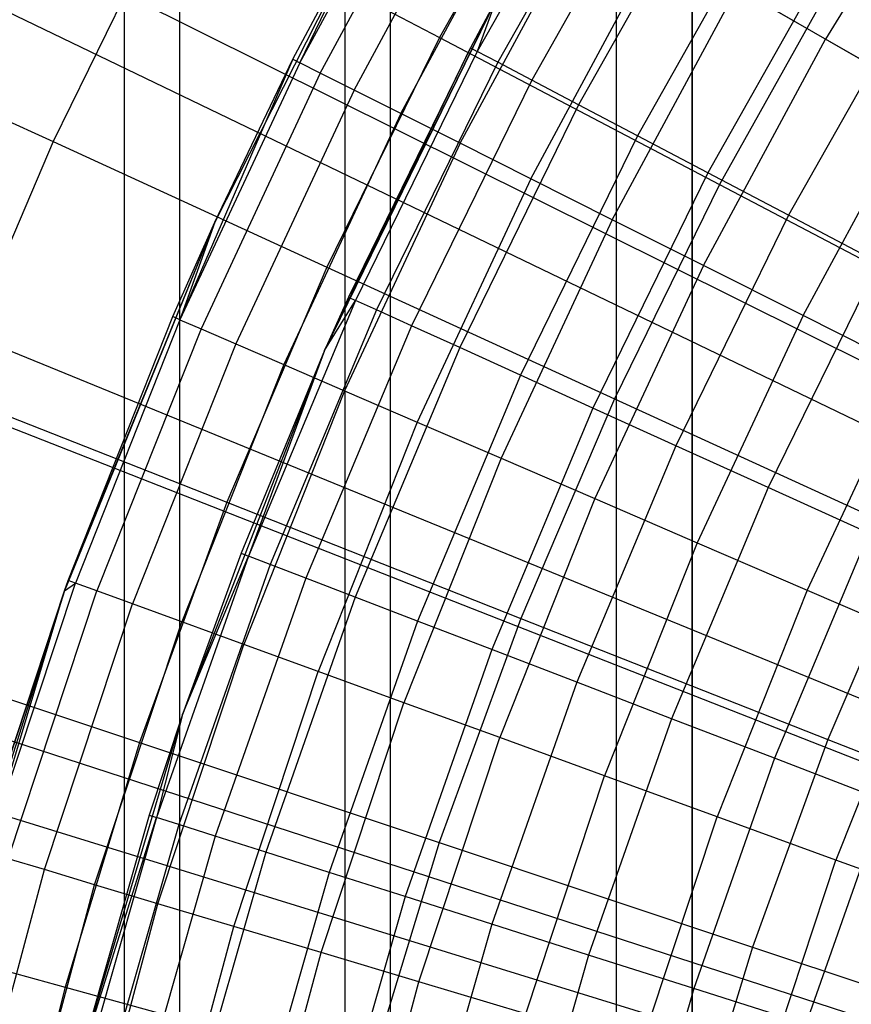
# Model space of a CAD drawing. Extents: x 0.1 to 20.1, y -10 to 10.
# Tile 35 of 127: x 8.581 to 8.853, y 0.408 to 0.731. Entities that reach past the tile are written whole.
import ezdxf

# ---------------------------------------------------------------- set-up
doc = ezdxf.new("R2010")
doc.units = 0
doc.header["$LTSCALE"] = 2.54
doc.layers.get('0').update_dxf_attribs({"linetype": 'CONTINUOUS'})

# ---------------------------------------------------------------- blocks, each defined once
blk = doc.blocks.new('DROPS_COLOR_E_STL')
at = {"color": 0}
for p, q in [((1.52432, 4.95117, 1.7), (9.35664, 0.42918, 14.61615)), ((1.52432, 4.95117, 1.7), (9.35664, 0.42918, 14.61615)), ((9.29435, 0.40116, 14.69615), (1.14837, 4.45738, 1.7)), ((9.29435, 0.40116, 14.69615), (1.14837, 4.45738, 1.7)), ((1.1783, 4.29646, 1.7), (9.32665, 0.37243, 14.61615)), ((1.1783, 4.29646, 1.7), (9.32665, 0.37243, 14.61615)), ((9.26693, 0.34057, 14.69615), (0.84362, 3.78411, 1.7)), ((9.26693, 0.34057, 14.69615), (0.84362, 3.78411, 1.7)), ((0.88217, 3.61773, 1.7), (9.30098, 0.31359, 14.61615)), ((0.88217, 3.61773, 1.7), (9.30098, 0.31359, 14.61615)), ((9.24405, 0.27812, 14.69615), (0.58943, 3.09017, 1.7)), ((9.24405, 0.27812, 14.69615), (0.58943, 3.09017, 1.7)), ((0.63759, 2.91877, 1.7), (9.27978, 0.253, 14.61615)), ((0.63759, 2.91877, 1.7), (9.27978, 0.253, 14.61615)), ((8.70214, -0.9, 18.7445), (8.70214, 0.9, 18.7445)), ((8.70214, -0.9, 18.7445), (8.70214, 0.9, 18.7445)), ((8.70214, -0.9, 26.2401), (8.70214, 0.9, 26.2401)), ((8.70214, -0.9, 26.2401), (8.70214, 0.9, 26.2401)), ((8.61491, 0.8062, 34.56878), (8.61491, 0.0062, 34.56878)), ((8.61491, 0.8062, 44.56878), (8.61491, 0.0062, 44.56878)), ((8.61491, 0.8062, 34.56878), (8.61491, 0.0062, 34.56878)), ((8.61491, 0.8062, 44.56878), (8.61491, 0.0062, 44.56878)), ((8.63314, 0.0062, 34.33721), (8.63314, 0.8062, 34.33721)), ((8.63314, 0.0062, 34.33721), (8.63314, 0.8062, 34.33721)), ((8.63314, 0.0062, 44.80035), (8.63314, 0.8062, 44.80035)), ((8.63314, 0.0062, 44.80035), (8.63314, 0.8062, 44.80035)), ((8.68736, 0.0062, 34.11134), (8.68736, 0.8062, 34.11134)), ((8.68736, 0.0062, 34.11134), (8.68736, 0.8062, 34.11134)), ((8.68736, 0.0062, 45.02621), (8.68736, 0.8062, 45.02621)), ((8.68736, 0.0062, 45.02621), (8.68736, 0.8062, 45.02621)), ((8.77625, 0.0062, 33.89674), (8.77625, 0.8062, 33.89674)), ((8.77625, 0.0062, 33.89674), (8.77625, 0.8062, 33.89674)), ((8.77625, 0.0062, 45.24082), (8.77625, 0.8062, 45.24082)), ((8.77625, 0.0062, 45.24082), (8.77625, 0.8062, 45.24082)), ((8.80111, 0.0062, 29.73915), (8.80111, 0.8062, 29.73915)), ((8.80111, 0.0062, 29.73915), (8.80111, 0.8062, 29.73915)), ((8.80111, 0.8062, 49.39841), (8.80111, 0.0062, 49.39841)), ((8.80111, 0.8062, 49.39841), (8.80111, 0.0062, 49.39841)), ((8.67243, 0.71695, 12.9935), (8.71654, 0.79874, 12.9935)), ((8.67243, 0.71695, 12.9935), (8.71654, 0.79874, 12.9935)), ((8.75921, 0.7983, 8.61447), (8.71829, 0.72518, 8.61447)), ((8.75921, 0.7983, 8.61447), (8.71829, 0.72518, 8.61447)), ((8.77527, 0.79981, 12.9909), (8.73062, 0.72068, 12.9909)), ((8.77527, 0.79981, 12.9909), (8.73062, 0.72068, 12.9909)), ((8.67915, 0.71358, 13.03772), (8.72304, 0.79499, 13.03772)), ((8.67915, 0.71358, 13.03772), (8.72304, 0.79499, 13.03772)), ((8.78179, 0.79587, 13.03248), (8.73736, 0.71713, 13.03248)), ((8.78179, 0.79587, 13.03248), (8.73736, 0.71713, 13.03248)), ((8.88905, 0.79646, 13.26145), (8.84479, 0.7247, 13.26145)), ((8.88905, 0.79646, 13.26145), (8.84479, 0.7247, 13.26145)), ((8.69025, 0.708, 13.08083), (8.7338, 0.78878, 13.08083)), ((8.69025, 0.708, 13.08083), (8.7338, 0.78878, 13.08083)), ((8.79256, 0.78937, 13.07283), (8.74848, 0.71128, 13.07283)), ((8.79256, 0.78937, 13.07283), (8.74848, 0.71128, 13.07283)), ((8.70361, 0.78108, 9.34871), (8.64459, 0.66466, 9.34871)), ((8.70361, 0.78108, 9.34871), (8.64459, 0.66466, 9.34871)), ((8.67019, 0.71808, 12.94871), (8.70361, 0.78108, 9.34871)), ((8.67019, 0.71808, 12.94871), (8.70361, 0.78108, 9.34871)), ((8.67019, 0.71808, 12.94871), (8.70361, 0.78108, 12.94871)), ((8.67019, 0.71808, 12.94871), (8.70361, 0.78108, 12.94871)), ((8.67243, 0.71695, 12.9935), (8.70361, 0.78108, 12.94871)), ((8.67243, 0.71695, 12.9935), (8.70361, 0.78108, 12.94871)), ((8.70559, 0.7003, 13.12227), (8.74866, 0.78019, 13.12227)), ((8.70559, 0.7003, 13.12227), (8.74866, 0.78019, 13.12227)), ((8.80741, 0.7804, 13.11137), (8.76383, 0.7032, 13.11137)), ((8.80741, 0.7804, 13.11137), (8.76383, 0.7032, 13.11137)), ((8.63082, 0.77108, 8.51436), (8.59155, 0.69111, 8.51436)), ((8.63082, 0.77108, 8.51436), (8.59155, 0.69111, 8.51436)), ((8.63082, 0.77108, 8.51436), (8.71829, 0.72518, 8.61447)), ((8.63082, 0.77108, 8.51436), (8.71829, 0.72518, 8.61447)), ((8.72498, 0.69056, 13.16153), (8.76746, 0.76934, 13.16153)), ((8.72498, 0.69056, 13.16153), (8.76746, 0.76934, 13.16153)), ((8.82612, 0.7691, 13.14754), (8.78318, 0.69302, 13.14754)), ((8.82612, 0.7691, 13.14754), (8.78318, 0.69302, 13.14754)), ((8.74817, 0.67891, 13.19811), (8.78993, 0.75637, 13.19811)), ((8.74817, 0.67891, 13.19811), (8.78993, 0.75637, 13.19811)), ((8.84844, 0.75563, 13.18081), (8.80625, 0.68088, 13.18081)), ((8.84844, 0.75563, 13.18081), (8.80625, 0.68088, 13.18081)), ((8.84826, 0.74528, 8.70955), (8.81006, 0.67701, 8.70955)), ((8.84826, 0.74528, 8.70955), (8.81006, 0.67701, 8.70955)), ((8.77488, 0.6655, 13.23156), (8.81582, 0.74142, 13.23156)), ((8.77488, 0.6655, 13.23156), (8.81582, 0.74142, 13.23156)), ((8.84479, 0.7247, 13.26145), (8.81582, 0.74142, 13.23156)), ((8.84479, 0.7247, 13.26145), (8.81582, 0.74142, 13.23156)), ((8.87402, 0.74018, 13.21069), (8.8327, 0.66696, 13.21069)), ((8.87402, 0.74018, 13.21069), (8.8327, 0.66696, 13.21069)), ((8.73682, 0.73772, 9.34871), (8.68055, 0.62263, 9.34871)), ((8.68055, 0.62263, 9.34871), (8.73682, 0.73772, 12.94871)), ((8.68055, 0.62263, 9.34871), (8.73682, 0.73772, 12.94871)), ((8.73682, 0.73772, 9.34871), (8.68055, 0.62263, 9.34871)), ((8.73682, 0.73772, 12.94871), (8.72836, 0.72187, 12.94871)), ((8.73682, 0.73772, 12.94871), (8.72836, 0.72187, 12.94871)), ((8.73682, 0.73772, 12.94871), (8.73062, 0.72068, 12.9909)), ((8.73682, 0.73772, 12.94871), (8.73062, 0.72068, 12.9909)), ((8.50638, 0.73013, 8.40946), (8.59155, 0.69111, 8.51436)), ((8.50638, 0.73013, 8.40946), (8.59155, 0.69111, 8.51436)), ((8.71829, 0.72518, 8.61447), (8.68136, 0.64997, 8.61447)), ((8.71829, 0.72518, 8.61447), (8.68136, 0.64997, 8.61447)), ((8.71829, 0.72518, 8.61447), (8.81006, 0.67701, 8.70955)), ((8.71829, 0.72518, 8.61447), (8.81006, 0.67701, 8.70955)), ((8.80477, 0.65049, 13.26145), (8.84479, 0.7247, 13.26145)), ((8.80477, 0.65049, 13.26145), (8.84479, 0.7247, 13.26145)), ((8.87647, 0.70641, 13.2874), (8.84479, 0.7247, 13.26145)), ((8.87647, 0.70641, 13.2874), (8.84479, 0.7247, 13.26145)), ((8.68055, 0.62263, 9.34871), (8.72836, 0.72187, 12.94871)), ((8.68055, 0.62263, 9.34871), (8.72836, 0.72187, 12.94871)), ((8.72836, 0.72187, 12.94871), (8.68836, 0.64013, 12.94871)), ((8.72836, 0.72187, 12.94871), (8.68836, 0.64013, 12.94871)), ((8.73062, 0.72068, 12.9909), (8.69068, 0.63907, 12.9909)), ((8.73062, 0.72068, 12.9909), (8.69068, 0.63907, 12.9909)), ((8.72836, 0.72187, 12.94871), (8.73062, 0.72068, 12.9909)), ((8.72836, 0.72187, 12.94871), (8.73062, 0.72068, 12.9909)), ((8.73736, 0.71713, 13.03248), (8.73062, 0.72068, 12.9909)), ((8.73736, 0.71713, 13.03248), (8.73062, 0.72068, 12.9909)), ((8.67019, 0.71808, 12.94871), (8.63316, 0.63273, 12.9935)), ((8.67019, 0.71808, 12.94871), (8.63316, 0.63273, 12.9935)), ((8.67243, 0.71695, 12.9935), (8.63316, 0.63273, 12.9935)), ((8.67243, 0.71695, 12.9935), (8.63316, 0.63273, 12.9935)), ((8.64459, 0.66466, 9.34871), (8.67019, 0.71808, 12.94871)), ((8.64459, 0.66466, 12.94871), (8.67019, 0.71808, 12.94871)), ((8.64459, 0.66466, 9.34871), (8.67019, 0.71808, 12.94871)), ((8.64459, 0.66466, 12.94871), (8.67019, 0.71808, 12.94871)), ((8.67019, 0.71808, 12.94871), (8.67243, 0.71695, 12.9935)), ((8.67019, 0.71808, 12.94871), (8.67243, 0.71695, 12.9935)), ((8.67915, 0.71358, 13.03772), (8.67243, 0.71695, 12.9935)), ((8.67915, 0.71358, 13.03772), (8.67243, 0.71695, 12.9935)), ((8.73736, 0.71713, 13.03248), (8.69762, 0.63593, 13.03248)), ((8.73736, 0.71713, 13.03248), (8.69762, 0.63593, 13.03248)), ((8.74848, 0.71128, 13.07283), (8.73736, 0.71713, 13.03248)), ((8.74848, 0.71128, 13.07283), (8.73736, 0.71713, 13.03248)), ((8.67915, 0.71358, 13.03772), (8.64006, 0.62976, 13.03772)), ((8.67915, 0.71358, 13.03772), (8.64006, 0.62976, 13.03772)), ((8.69025, 0.708, 13.08083), (8.67915, 0.71358, 13.03772)), ((8.69025, 0.708, 13.08083), (8.67915, 0.71358, 13.03772)), ((8.74848, 0.71128, 13.07283), (8.70907, 0.63073, 13.07283)), ((8.74848, 0.71128, 13.07283), (8.70907, 0.63073, 13.07283)), ((8.76383, 0.7032, 13.11137), (8.74848, 0.71128, 13.07283)), ((8.76383, 0.7032, 13.11137), (8.74848, 0.71128, 13.07283)), ((8.69025, 0.708, 13.08083), (8.65146, 0.62484, 13.08083)), ((8.69025, 0.708, 13.08083), (8.65146, 0.62484, 13.08083)), ((8.70559, 0.7003, 13.12227), (8.69025, 0.708, 13.08083)), ((8.70559, 0.7003, 13.12227), (8.69025, 0.708, 13.08083)), ((8.83746, 0.63407, 13.2874), (8.87647, 0.70641, 13.2874)), ((8.83746, 0.63407, 13.2874), (8.87647, 0.70641, 13.2874)), ((8.76383, 0.7032, 13.11137), (8.72487, 0.62357, 13.11137)), ((8.76383, 0.7032, 13.11137), (8.72487, 0.62357, 13.11137)), ((8.78318, 0.69302, 13.14754), (8.76383, 0.7032, 13.11137)), ((8.78318, 0.69302, 13.14754), (8.76383, 0.7032, 13.11137)), ((8.70559, 0.7003, 13.12227), (8.66723, 0.61804, 13.12227)), ((8.70559, 0.7003, 13.12227), (8.66723, 0.61804, 13.12227)), ((8.72498, 0.69056, 13.16153), (8.70559, 0.7003, 13.12227)), ((8.72498, 0.69056, 13.16153), (8.70559, 0.7003, 13.12227)), ((8.59155, 0.69111, 8.51436), (8.55663, 0.60915, 8.51436)), ((8.59155, 0.69111, 8.51436), (8.55663, 0.60915, 8.51436)), ((8.59155, 0.69111, 8.51436), (8.68136, 0.64997, 8.61447)), ((8.59155, 0.69111, 8.51436), (8.68136, 0.64997, 8.61447)), ((8.78318, 0.69302, 13.14754), (8.74478, 0.61454, 13.14754)), ((8.78318, 0.69302, 13.14754), (8.74478, 0.61454, 13.14754)), ((8.80625, 0.68088, 13.18081), (8.78318, 0.69302, 13.14754)), ((8.80625, 0.68088, 13.18081), (8.78318, 0.69302, 13.14754)), ((8.72498, 0.69056, 13.16153), (8.68715, 0.60944, 13.16153)), ((8.72498, 0.69056, 13.16153), (8.68715, 0.60944, 13.16153)), ((8.74817, 0.67891, 13.19811), (8.72498, 0.69056, 13.16153)), ((8.74817, 0.67891, 13.19811), (8.72498, 0.69056, 13.16153)), ((8.74817, 0.67891, 13.19811), (8.71098, 0.59916, 13.19811)), ((8.74817, 0.67891, 13.19811), (8.71098, 0.59916, 13.19811)), ((8.77488, 0.6655, 13.23156), (8.74817, 0.67891, 13.19811)), ((8.77488, 0.6655, 13.23156), (8.74817, 0.67891, 13.19811)), ((8.80625, 0.68088, 13.18081), (8.76852, 0.60378, 13.18081)), ((8.80625, 0.68088, 13.18081), (8.76852, 0.60378, 13.18081)), ((8.8327, 0.66696, 13.21069), (8.80625, 0.68088, 13.18081)), ((8.8327, 0.66696, 13.21069), (8.80625, 0.68088, 13.18081)), ((8.81006, 0.67701, 8.70955), (8.77558, 0.6068, 8.70955)), ((8.81006, 0.67701, 8.70955), (8.77558, 0.6068, 8.70955)), ((8.81006, 0.67701, 8.70955), (8.9059, 0.62671, 8.79935)), ((8.81006, 0.67701, 8.70955), (8.9059, 0.62671, 8.79935)), ((8.77488, 0.6655, 13.23156), (8.73843, 0.58732, 13.23156)), ((8.77488, 0.6655, 13.23156), (8.73843, 0.58732, 13.23156)), ((8.80477, 0.65049, 13.26145), (8.77488, 0.6655, 13.23156)), ((8.80477, 0.65049, 13.26145), (8.77488, 0.6655, 13.23156)), ((8.8327, 0.66696, 13.21069), (8.79574, 0.59143, 13.21069)), ((8.8327, 0.66696, 13.21069), (8.79574, 0.59143, 13.21069)), ((8.86214, 0.65146, 13.23676), (8.8327, 0.66696, 13.21069)), ((8.86214, 0.65146, 13.23676), (8.8327, 0.66696, 13.21069)), ((8.64459, 0.66466, 9.34871), (8.59526, 0.54382, 12.94871)), ((8.64459, 0.66466, 9.34871), (8.59526, 0.54382, 12.94871)), ((8.64459, 0.66466, 9.34871), (8.59526, 0.54382, 9.34871)), ((8.64459, 0.66466, 9.34871), (8.59526, 0.54382, 9.34871)), ((8.64459, 0.66466, 9.34871), (8.59649, 0.54723, 12.94871)), ((8.64459, 0.66466, 9.34871), (8.59649, 0.54723, 12.94871)), ((8.63085, 0.63373, 12.94871), (8.64459, 0.66466, 9.34871)), ((8.63085, 0.63373, 12.94871), (8.64459, 0.66466, 9.34871)), ((8.63085, 0.63373, 12.94871), (8.64459, 0.66466, 12.94871)), ((8.63085, 0.63373, 12.94871), (8.64459, 0.66466, 12.94871)), ((8.64459, 0.66466, 12.94871), (8.63316, 0.63273, 12.9935)), ((8.64459, 0.66466, 12.94871), (8.63316, 0.63273, 12.9935)), ((8.64459, 0.66466, 12.94871), (8.64459, 0.66466, 9.34871)), ((8.64459, 0.66466, 12.94871), (8.64459, 0.66466, 9.34871)), ((8.68136, 0.64997, 8.61447), (8.64851, 0.57288, 8.61447)), ((8.68136, 0.64997, 8.61447), (8.64851, 0.57288, 8.61447)), ((8.68136, 0.64997, 8.61447), (8.77558, 0.6068, 8.70955)), ((8.68136, 0.64997, 8.61447), (8.77558, 0.6068, 8.70955)), ((8.80477, 0.65049, 13.26145), (8.76914, 0.57408, 13.26145)), ((8.80477, 0.65049, 13.26145), (8.76914, 0.57408, 13.26145)), ((8.83746, 0.63407, 13.2874), (8.80477, 0.65049, 13.26145)), ((8.83746, 0.63407, 13.2874), (8.80477, 0.65049, 13.26145)), ((8.86214, 0.65146, 13.23676), (8.82604, 0.57769, 13.23676)), ((8.86214, 0.65146, 13.23676), (8.82604, 0.57769, 13.23676)), ((8.69068, 0.63907, 12.9909), (8.6556, 0.55526, 12.9909)), ((8.69068, 0.63907, 12.9909), (8.6556, 0.55526, 12.9909)), ((8.68836, 0.64013, 12.94871), (8.68055, 0.62263, 9.34871)), ((8.68836, 0.64013, 12.94871), (8.68055, 0.62263, 9.34871)), ((8.68836, 0.64013, 12.94871), (8.68055, 0.62263, 12.94871)), ((8.68836, 0.64013, 12.94871), (8.68055, 0.62263, 12.94871)), ((8.68055, 0.62263, 12.94871), (8.69068, 0.63907, 12.9909)), ((8.68055, 0.62263, 12.94871), (8.69068, 0.63907, 12.9909)), ((8.68836, 0.64013, 12.94871), (8.69068, 0.63907, 12.9909)), ((8.68836, 0.64013, 12.94871), (8.69068, 0.63907, 12.9909)), ((8.69762, 0.63593, 13.03248), (8.69068, 0.63907, 12.9909)), ((8.69762, 0.63593, 13.03248), (8.69068, 0.63907, 12.9909)), ((8.69762, 0.63593, 13.03248), (8.66272, 0.55253, 13.03248)), ((8.69762, 0.63593, 13.03248), (8.66272, 0.55253, 13.03248)), ((8.70907, 0.63073, 13.07283), (8.69762, 0.63593, 13.03248)), ((8.70907, 0.63073, 13.07283), (8.69762, 0.63593, 13.03248)), ((8.59649, 0.54723, 12.94871), (8.63085, 0.63373, 12.94871)), ((8.59649, 0.54723, 12.94871), (8.63085, 0.63373, 12.94871)), ((8.63316, 0.63273, 12.9935), (8.59885, 0.54637, 12.9935)), ((8.63316, 0.63273, 12.9935), (8.59885, 0.54637, 12.9935)), ((8.63316, 0.63273, 12.9935), (8.63085, 0.63373, 12.94871)), ((8.63316, 0.63273, 12.9935), (8.63085, 0.63373, 12.94871)), ((8.63316, 0.63273, 12.9935), (8.64006, 0.62976, 13.03772)), ((8.63316, 0.63273, 12.9935), (8.64006, 0.62976, 13.03772)), ((8.83746, 0.63407, 13.2874), (8.80273, 0.55959, 13.2874)), ((8.83746, 0.63407, 13.2874), (8.80273, 0.55959, 13.2874)), ((8.87255, 0.61645, 13.3091), (8.83746, 0.63407, 13.2874)), ((8.87255, 0.61645, 13.3091), (8.83746, 0.63407, 13.2874)), ((8.64006, 0.62976, 13.03772), (8.60592, 0.5438, 13.03772)), ((8.64006, 0.62976, 13.03772), (8.60592, 0.5438, 13.03772)), ((8.64006, 0.62976, 13.03772), (8.65146, 0.62484, 13.08083)), ((8.64006, 0.62976, 13.03772), (8.65146, 0.62484, 13.08083)), ((8.70907, 0.63073, 13.07283), (8.67445, 0.54802, 13.07283)), ((8.70907, 0.63073, 13.07283), (8.67445, 0.54802, 13.07283)), ((8.72487, 0.62357, 13.11137), (8.70907, 0.63073, 13.07283)), ((8.72487, 0.62357, 13.11137), (8.70907, 0.63073, 13.07283)), ((8.65146, 0.62484, 13.08083), (8.61758, 0.53956, 13.08083)), ((8.65146, 0.62484, 13.08083), (8.61758, 0.53956, 13.08083)), ((8.65146, 0.62484, 13.08083), (8.66723, 0.61804, 13.12227)), ((8.65146, 0.62484, 13.08083), (8.66723, 0.61804, 13.12227)), ((8.72487, 0.62357, 13.11137), (8.69064, 0.54179, 13.11137)), ((8.72487, 0.62357, 13.11137), (8.69064, 0.54179, 13.11137)), ((8.74478, 0.61454, 13.14754), (8.72487, 0.62357, 13.11137)), ((8.74478, 0.61454, 13.14754), (8.72487, 0.62357, 13.11137)), ((8.68055, 0.62263, 9.34871), (8.63398, 0.50328, 9.34871)), ((8.68055, 0.62263, 9.34871), (8.63398, 0.50328, 9.34871)), ((8.68055, 0.62263, 9.34871), (8.65322, 0.55618, 12.94871)), ((8.68055, 0.62263, 12.94871), (8.65322, 0.55618, 12.94871)), ((8.68055, 0.62263, 9.34871), (8.65322, 0.55618, 12.94871)), ((8.68055, 0.62263, 12.94871), (8.65322, 0.55618, 12.94871)), ((8.68055, 0.62263, 12.94871), (8.6556, 0.55526, 12.9909)), ((8.68055, 0.62263, 12.94871), (8.6556, 0.55526, 12.9909)), ((8.68055, 0.62263, 12.94871), (8.68055, 0.62263, 9.34871)), ((8.68055, 0.62263, 12.94871), (8.68055, 0.62263, 9.34871)), ((8.66723, 0.61804, 13.12227), (8.63372, 0.53368, 13.12227)), ((8.66723, 0.61804, 13.12227), (8.63372, 0.53368, 13.12227)), ((8.66723, 0.61804, 13.12227), (8.68715, 0.60944, 13.16153)), ((8.66723, 0.61804, 13.12227), (8.68715, 0.60944, 13.16153)), ((8.74478, 0.61454, 13.14754), (8.71105, 0.53395, 13.14754)), ((8.74478, 0.61454, 13.14754), (8.71105, 0.53395, 13.14754)), ((8.76852, 0.60378, 13.18081), (8.74478, 0.61454, 13.14754)), ((8.76852, 0.60378, 13.18081), (8.74478, 0.61454, 13.14754)), ((8.87255, 0.61645, 13.3091), (8.83878, 0.54404, 13.3091)), ((8.87255, 0.61645, 13.3091), (8.83878, 0.54404, 13.3091)), ((8.55663, 0.60915, 8.51436), (8.64851, 0.57288, 8.61447)), ((8.55663, 0.60915, 8.51436), (8.64851, 0.57288, 8.61447)), ((8.68715, 0.60944, 13.16153), (8.6541, 0.52626, 13.16153)), ((8.68715, 0.60944, 13.16153), (8.6541, 0.52626, 13.16153)), ((8.68715, 0.60944, 13.16153), (8.71098, 0.59916, 13.19811)), ((8.68715, 0.60944, 13.16153), (8.71098, 0.59916, 13.19811)), ((8.77558, 0.6068, 8.70955), (8.74492, 0.53483, 8.70955)), ((8.77558, 0.6068, 8.70955), (8.74492, 0.53483, 8.70955)), ((8.77558, 0.6068, 8.70955), (8.87398, 0.56171, 8.79935)), ((8.77558, 0.6068, 8.70955), (8.87398, 0.56171, 8.79935)), ((8.76852, 0.60378, 13.18081), (8.73538, 0.52459, 13.18081)), ((8.76852, 0.60378, 13.18081), (8.73538, 0.52459, 13.18081)), ((8.79574, 0.59143, 13.21069), (8.76852, 0.60378, 13.18081)), ((8.79574, 0.59143, 13.21069), (8.76852, 0.60378, 13.18081)), ((8.71098, 0.59916, 13.19811), (8.6785, 0.51739, 13.19811)), ((8.71098, 0.59916, 13.19811), (8.6785, 0.51739, 13.19811)), ((8.71098, 0.59916, 13.19811), (8.73843, 0.58732, 13.23156)), ((8.71098, 0.59916, 13.19811), (8.73843, 0.58732, 13.23156)), ((8.79574, 0.59143, 13.21069), (8.76328, 0.51387, 13.21069)), ((8.79574, 0.59143, 13.21069), (8.76328, 0.51387, 13.21069)), ((8.82604, 0.57769, 13.23676), (8.79574, 0.59143, 13.21069)), ((8.82604, 0.57769, 13.23676), (8.79574, 0.59143, 13.21069)), ((8.73843, 0.58732, 13.23156), (8.70658, 0.50716, 13.23156)), ((8.73843, 0.58732, 13.23156), (8.70658, 0.50716, 13.23156)), ((8.73843, 0.58732, 13.23156), (8.76914, 0.57408, 13.26145)), ((8.73843, 0.58732, 13.23156), (8.76914, 0.57408, 13.26145)), ((8.82604, 0.57769, 13.23676), (8.79433, 0.50193, 13.23676)), ((8.82604, 0.57769, 13.23676), (8.79433, 0.50193, 13.23676)), ((8.85898, 0.56276, 13.25862), (8.82604, 0.57769, 13.23676)), ((8.85898, 0.56276, 13.25862), (8.82604, 0.57769, 13.23676)), ((8.64851, 0.57288, 8.61447), (8.61986, 0.49414, 8.61447)), ((8.64851, 0.57288, 8.61447), (8.61986, 0.49414, 8.61447)), ((8.64851, 0.57288, 8.61447), (8.74492, 0.53483, 8.70955)), ((8.64851, 0.57288, 8.61447), (8.74492, 0.53483, 8.70955)), ((8.76914, 0.57408, 13.26145), (8.73801, 0.49572, 13.26145)), ((8.76914, 0.57408, 13.26145), (8.73801, 0.49572, 13.26145)), ((8.76914, 0.57408, 13.26145), (8.80273, 0.55959, 13.2874)), ((8.76914, 0.57408, 13.26145), (8.80273, 0.55959, 13.2874)), ((8.85898, 0.56276, 13.25862), (8.82809, 0.48895, 13.25862)), ((8.85898, 0.56276, 13.25862), (8.82809, 0.48895, 13.25862)), ((8.87398, 0.56171, 8.79935), (8.8456, 0.4951, 8.79935)), ((8.87398, 0.56171, 8.79935), (8.8456, 0.4951, 8.79935)), ((8.80273, 0.55959, 13.2874), (8.77239, 0.48321, 13.2874)), ((8.80273, 0.55959, 13.2874), (8.77239, 0.48321, 13.2874)), ((8.80273, 0.55959, 13.2874), (8.83878, 0.54404, 13.3091)), ((8.80273, 0.55959, 13.2874), (8.83878, 0.54404, 13.3091)), ((8.6556, 0.55526, 12.9909), (8.62551, 0.46954, 12.9909)), ((8.6556, 0.55526, 12.9909), (8.62551, 0.46954, 12.9909)), ((8.65322, 0.55618, 12.94871), (8.63398, 0.50328, 9.34871)), ((8.65322, 0.55618, 12.94871), (8.63398, 0.50328, 9.34871)), ((8.65322, 0.55618, 12.94871), (8.63398, 0.50328, 12.94871)), ((8.65322, 0.55618, 12.94871), (8.63398, 0.50328, 12.94871)), ((8.63398, 0.50328, 12.94871), (8.6556, 0.55526, 12.9909)), ((8.63398, 0.50328, 12.94871), (8.6556, 0.55526, 12.9909)), ((8.65322, 0.55618, 12.94871), (8.6556, 0.55526, 12.9909)), ((8.65322, 0.55618, 12.94871), (8.6556, 0.55526, 12.9909)), ((8.66272, 0.55253, 13.03248), (8.6556, 0.55526, 12.9909)), ((8.66272, 0.55253, 13.03248), (8.6556, 0.55526, 12.9909)), ((8.66272, 0.55253, 13.03248), (8.63277, 0.46723, 13.03248)), ((8.66272, 0.55253, 13.03248), (8.63277, 0.46723, 13.03248)), ((8.67445, 0.54802, 13.07283), (8.66272, 0.55253, 13.03248)), ((8.67445, 0.54802, 13.07283), (8.66272, 0.55253, 13.03248)), ((8.56963, 0.45816, 12.9935), (8.59885, 0.54637, 12.9935)), ((8.56963, 0.45816, 12.9935), (8.59885, 0.54637, 12.9935)), ((8.59526, 0.54382, 12.94871), (8.59649, 0.54723, 12.94871)), ((8.59526, 0.54382, 12.94871), (8.59649, 0.54723, 12.94871)), ((8.59526, 0.54382, 12.94871), (8.59885, 0.54637, 12.9935)), ((8.59526, 0.54382, 12.94871), (8.59885, 0.54637, 12.9935)), ((8.59885, 0.54637, 12.9935), (8.59649, 0.54723, 12.94871)), ((8.59885, 0.54637, 12.9935), (8.59649, 0.54723, 12.94871)), ((8.60592, 0.5438, 13.03772), (8.59885, 0.54637, 12.9935)), ((8.60592, 0.5438, 13.03772), (8.59885, 0.54637, 12.9935)), ((8.67445, 0.54802, 13.07283), (8.64475, 0.46341, 13.07283)), ((8.67445, 0.54802, 13.07283), (8.64475, 0.46341, 13.07283)), ((8.69064, 0.54179, 13.11137), (8.67445, 0.54802, 13.07283)), ((8.69064, 0.54179, 13.11137), (8.67445, 0.54802, 13.07283)), ((8.59526, 0.54382, 9.34871), (8.55593, 0.41936, 9.34871)), ((8.59526, 0.54382, 9.34871), (8.55593, 0.41936, 9.34871)), ((8.59526, 0.54382, 9.34871), (8.56722, 0.45889, 12.94871)), ((8.56722, 0.45889, 12.94871), (8.59526, 0.54382, 12.94871)), ((8.59526, 0.54382, 9.34871), (8.56722, 0.45889, 12.94871)), ((8.56722, 0.45889, 12.94871), (8.59526, 0.54382, 12.94871)), ((8.56963, 0.45816, 12.9935), (8.59526, 0.54382, 12.94871)), ((8.56963, 0.45816, 12.9935), (8.59526, 0.54382, 12.94871)), ((8.57682, 0.45601, 13.03772), (8.60592, 0.5438, 13.03772)), ((8.57682, 0.45601, 13.03772), (8.60592, 0.5438, 13.03772)), ((8.59526, 0.54382, 9.34871), (8.59526, 0.54382, 12.94871)), ((8.59526, 0.54382, 9.34871), (8.59526, 0.54382, 12.94871)), ((8.61758, 0.53956, 13.08083), (8.60592, 0.5438, 13.03772)), ((8.61758, 0.53956, 13.08083), (8.60592, 0.5438, 13.03772)), ((8.83878, 0.54404, 13.3091), (8.80928, 0.46978, 13.3091)), ((8.83878, 0.54404, 13.3091), (8.80928, 0.46978, 13.3091)), ((8.83878, 0.54404, 13.3091), (8.87683, 0.52762, 13.32627)), ((8.83878, 0.54404, 13.3091), (8.87683, 0.52762, 13.32627)), ((8.58872, 0.45245, 13.08083), (8.61758, 0.53956, 13.08083)), ((8.58872, 0.45245, 13.08083), (8.61758, 0.53956, 13.08083)), ((8.63372, 0.53368, 13.12227), (8.61758, 0.53956, 13.08083)), ((8.63372, 0.53368, 13.12227), (8.61758, 0.53956, 13.08083)), ((8.69064, 0.54179, 13.11137), (8.66128, 0.45815, 13.11137)), ((8.69064, 0.54179, 13.11137), (8.66128, 0.45815, 13.11137)), ((8.71105, 0.53395, 13.14754), (8.69064, 0.54179, 13.11137)), ((8.71105, 0.53395, 13.14754), (8.69064, 0.54179, 13.11137)), ((8.60516, 0.44752, 13.12227), (8.63372, 0.53368, 13.12227)), ((8.60516, 0.44752, 13.12227), (8.63372, 0.53368, 13.12227)), ((8.6541, 0.52626, 13.16153), (8.63372, 0.53368, 13.12227)), ((8.6541, 0.52626, 13.16153), (8.63372, 0.53368, 13.12227)), ((8.71105, 0.53395, 13.14754), (8.68211, 0.45151, 13.14754)), ((8.71105, 0.53395, 13.14754), (8.68211, 0.45151, 13.14754)), ((8.73538, 0.52459, 13.18081), (8.71105, 0.53395, 13.14754)), ((8.73538, 0.52459, 13.18081), (8.71105, 0.53395, 13.14754)), ((8.74492, 0.53483, 8.70955), (8.71816, 0.46133, 8.70955)), ((8.74492, 0.53483, 8.70955), (8.71816, 0.46133, 8.70955)), ((8.74492, 0.53483, 8.70955), (8.8456, 0.4951, 8.79935)), ((8.74492, 0.53483, 8.70955), (8.8456, 0.4951, 8.79935)), ((8.62595, 0.4413, 13.16153), (8.6541, 0.52626, 13.16153)), ((8.62595, 0.4413, 13.16153), (8.6541, 0.52626, 13.16153)), ((8.6785, 0.51739, 13.19811), (8.6541, 0.52626, 13.16153)), ((8.6785, 0.51739, 13.19811), (8.6541, 0.52626, 13.16153)), ((8.87683, 0.52762, 13.32627), (8.84822, 0.45561, 13.32627)), ((8.87683, 0.52762, 13.32627), (8.84822, 0.45561, 13.32627)), ((8.52616, 0.52543, 8.51436), (8.61986, 0.49414, 8.61447)), ((8.52616, 0.52543, 8.51436), (8.61986, 0.49414, 8.61447)), ((8.73538, 0.52459, 13.18081), (8.70695, 0.4436, 13.18081)), ((8.73538, 0.52459, 13.18081), (8.70695, 0.4436, 13.18081)), ((8.76328, 0.51387, 13.21069), (8.73538, 0.52459, 13.18081)), ((8.76328, 0.51387, 13.21069), (8.73538, 0.52459, 13.18081)), ((8.65082, 0.43386, 13.19811), (8.6785, 0.51739, 13.19811)), ((8.65082, 0.43386, 13.19811), (8.6785, 0.51739, 13.19811)), ((8.70658, 0.50716, 13.23156), (8.6785, 0.51739, 13.19811)), ((8.70658, 0.50716, 13.23156), (8.6785, 0.51739, 13.19811)), ((8.76328, 0.51387, 13.21069), (8.73542, 0.43454, 13.21069)), ((8.76328, 0.51387, 13.21069), (8.73542, 0.43454, 13.21069)), ((8.79433, 0.50193, 13.23676), (8.76328, 0.51387, 13.21069)), ((8.79433, 0.50193, 13.23676), (8.76328, 0.51387, 13.21069)), ((8.67945, 0.42528, 13.23156), (8.70658, 0.50716, 13.23156)), ((8.67945, 0.42528, 13.23156), (8.70658, 0.50716, 13.23156)), ((8.73801, 0.49572, 13.26145), (8.70658, 0.50716, 13.23156)), ((8.73801, 0.49572, 13.26145), (8.70658, 0.50716, 13.23156)), ((8.63398, 0.50328, 9.34871), (8.59743, 0.3805, 9.34871)), ((8.63398, 0.50328, 9.34871), (8.59743, 0.3805, 9.34871)), ((8.63398, 0.50328, 9.34871), (8.59743, 0.3805, 12.94871)), ((8.63398, 0.50328, 9.34871), (8.59743, 0.3805, 12.94871)), ((8.63398, 0.50328, 9.34871), (8.62308, 0.47031, 12.94871)), ((8.63398, 0.50328, 12.94871), (8.62308, 0.47031, 12.94871)), ((8.63398, 0.50328, 9.34871), (8.62308, 0.47031, 12.94871)), ((8.63398, 0.50328, 12.94871), (8.62308, 0.47031, 12.94871)), ((8.63398, 0.50328, 12.94871), (8.62551, 0.46954, 12.9909)), ((8.63398, 0.50328, 12.94871), (8.62551, 0.46954, 12.9909)), ((8.63398, 0.50328, 12.94871), (8.63398, 0.50328, 9.34871)), ((8.63398, 0.50328, 12.94871), (8.63398, 0.50328, 9.34871)), ((8.79433, 0.50193, 13.23676), (8.76712, 0.42444, 13.23676)), ((8.79433, 0.50193, 13.23676), (8.76712, 0.42444, 13.23676)), ((8.82809, 0.48895, 13.25862), (8.79433, 0.50193, 13.23676)), ((8.82809, 0.48895, 13.25862), (8.79433, 0.50193, 13.23676)), ((8.61986, 0.49414, 8.61447), (8.59547, 0.41398, 8.61447)), ((8.61986, 0.49414, 8.61447), (8.59547, 0.41398, 8.61447)), ((8.61986, 0.49414, 8.61447), (8.71816, 0.46133, 8.70955)), ((8.61986, 0.49414, 8.61447), (8.71816, 0.46133, 8.70955)), ((8.71149, 0.41569, 13.26145), (8.73801, 0.49572, 13.26145)), ((8.71149, 0.41569, 13.26145), (8.73801, 0.49572, 13.26145)), ((8.77239, 0.48321, 13.2874), (8.73801, 0.49572, 13.26145)), ((8.77239, 0.48321, 13.2874), (8.73801, 0.49572, 13.26145)), ((8.8456, 0.4951, 8.79935), (8.82083, 0.42705, 8.79935)), ((8.8456, 0.4951, 8.79935), (8.82083, 0.42705, 8.79935)), ((8.8456, 0.4951, 8.79935), (8.95031, 0.45377, 8.88366)), ((8.8456, 0.4951, 8.79935), (8.95031, 0.45377, 8.88366)), ((8.82809, 0.48895, 13.25862), (8.80159, 0.41347, 13.25862)), ((8.82809, 0.48895, 13.25862), (8.80159, 0.41347, 13.25862)), ((8.86407, 0.47512, 13.27597), (8.82809, 0.48895, 13.25862)), ((8.86407, 0.47512, 13.27597), (8.82809, 0.48895, 13.25862)), ((8.74654, 0.4052, 13.2874), (8.77239, 0.48321, 13.2874)), ((8.74654, 0.4052, 13.2874), (8.77239, 0.48321, 13.2874)), ((8.80928, 0.46978, 13.3091), (8.77239, 0.48321, 13.2874)), ((8.80928, 0.46978, 13.3091), (8.77239, 0.48321, 13.2874)), ((8.86407, 0.47512, 13.27597), (8.83831, 0.40177, 13.27597)), ((8.86407, 0.47512, 13.27597), (8.83831, 0.40177, 13.27597)), ((8.62308, 0.47031, 12.94871), (8.59743, 0.3805, 12.94871)), ((8.62308, 0.47031, 12.94871), (8.59743, 0.3805, 12.94871)), ((8.59743, 0.3805, 12.94871), (8.62551, 0.46954, 12.9909)), ((8.59743, 0.3805, 12.94871), (8.62551, 0.46954, 12.9909)), ((8.62551, 0.46954, 12.9909), (8.60049, 0.38219, 12.9909)), ((8.62551, 0.46954, 12.9909), (8.60049, 0.38219, 12.9909)), ((8.62308, 0.47031, 12.94871), (8.62551, 0.46954, 12.9909)), ((8.62308, 0.47031, 12.94871), (8.62551, 0.46954, 12.9909)), ((8.63277, 0.46723, 13.03248), (8.62551, 0.46954, 12.9909)), ((8.63277, 0.46723, 13.03248), (8.62551, 0.46954, 12.9909)), ((8.78415, 0.39394, 13.3091), (8.80928, 0.46978, 13.3091)), ((8.78415, 0.39394, 13.3091), (8.80928, 0.46978, 13.3091)), ((8.84822, 0.45561, 13.32627), (8.80928, 0.46978, 13.3091)), ((8.84822, 0.45561, 13.32627), (8.80928, 0.46978, 13.3091)), ((8.63277, 0.46723, 13.03248), (8.60787, 0.38031, 13.03248)), ((8.63277, 0.46723, 13.03248), (8.60787, 0.38031, 13.03248)), ((8.64475, 0.46341, 13.07283), (8.63277, 0.46723, 13.03248)), ((8.64475, 0.46341, 13.07283), (8.63277, 0.46723, 13.03248)), ((8.64475, 0.46341, 13.07283), (8.62006, 0.37721, 13.07283)), ((8.64475, 0.46341, 13.07283), (8.62006, 0.37721, 13.07283)), ((8.66128, 0.45815, 13.11137), (8.64475, 0.46341, 13.07283)), ((8.66128, 0.45815, 13.11137), (8.64475, 0.46341, 13.07283)), ((8.71816, 0.46133, 8.70955), (8.69539, 0.38649, 8.70955)), ((8.71816, 0.46133, 8.70955), (8.69539, 0.38649, 8.70955)), ((8.71816, 0.46133, 8.70955), (8.82083, 0.42705, 8.79935)), ((8.71816, 0.46133, 8.70955), (8.82083, 0.42705, 8.79935)), ((8.58872, 0.45245, 13.08083), (8.57682, 0.45601, 13.03772)), ((8.58872, 0.45245, 13.08083), (8.57682, 0.45601, 13.03772)), ((8.66128, 0.45815, 13.11137), (8.63687, 0.37292, 13.11137)), ((8.66128, 0.45815, 13.11137), (8.63687, 0.37292, 13.11137)), ((8.68211, 0.45151, 13.14754), (8.66128, 0.45815, 13.11137)), ((8.68211, 0.45151, 13.14754), (8.66128, 0.45815, 13.11137)), ((8.82385, 0.38205, 13.32627), (8.84822, 0.45561, 13.32627)), ((8.82385, 0.38205, 13.32627), (8.84822, 0.45561, 13.32627)), ((8.88873, 0.44087, 13.33869), (8.84822, 0.45561, 13.32627)), ((8.88873, 0.44087, 13.33869), (8.84822, 0.45561, 13.32627)), ((8.56497, 0.36381, 13.08083), (8.58872, 0.45245, 13.08083)), ((8.56497, 0.36381, 13.08083), (8.58872, 0.45245, 13.08083)), ((8.60516, 0.44752, 13.12227), (8.58872, 0.45245, 13.08083)), ((8.60516, 0.44752, 13.12227), (8.58872, 0.45245, 13.08083)), ((8.68211, 0.45151, 13.14754), (8.65806, 0.36752, 13.14754)), ((8.68211, 0.45151, 13.14754), (8.65806, 0.36752, 13.14754)), ((8.70695, 0.4436, 13.18081), (8.68211, 0.45151, 13.14754)), ((8.70695, 0.4436, 13.18081), (8.68211, 0.45151, 13.14754)), ((8.58167, 0.35985, 13.12227), (8.60516, 0.44752, 13.12227)), ((8.58167, 0.35985, 13.12227), (8.60516, 0.44752, 13.12227)), ((8.62595, 0.4413, 13.16153), (8.60516, 0.44752, 13.12227)), ((8.62595, 0.4413, 13.16153), (8.60516, 0.44752, 13.12227)), ((8.70695, 0.4436, 13.18081), (8.68331, 0.36108, 13.18081)), ((8.70695, 0.4436, 13.18081), (8.68331, 0.36108, 13.18081)), ((8.73542, 0.43454, 13.21069), (8.70695, 0.4436, 13.18081)), ((8.73542, 0.43454, 13.21069), (8.70695, 0.4436, 13.18081)), ((8.50022, 0.44019, 8.51436), (8.59547, 0.41398, 8.61447)), ((8.50022, 0.44019, 8.51436), (8.59547, 0.41398, 8.61447)), ((8.60279, 0.35485, 13.16153), (8.62595, 0.4413, 13.16153)), ((8.60279, 0.35485, 13.16153), (8.62595, 0.4413, 13.16153)), ((8.65082, 0.43386, 13.19811), (8.62595, 0.4413, 13.16153)), ((8.65082, 0.43386, 13.19811), (8.62595, 0.4413, 13.16153)), ((8.62804, 0.34886, 13.19811), (8.65082, 0.43386, 13.19811)), ((8.62804, 0.34886, 13.19811), (8.65082, 0.43386, 13.19811)), ((8.67945, 0.42528, 13.23156), (8.65082, 0.43386, 13.19811)), ((8.67945, 0.42528, 13.23156), (8.65082, 0.43386, 13.19811)), ((8.73542, 0.43454, 13.21069), (8.71227, 0.3537, 13.21069)), ((8.73542, 0.43454, 13.21069), (8.71227, 0.3537, 13.21069)), ((8.76712, 0.42444, 13.23676), (8.73542, 0.43454, 13.21069)), ((8.76712, 0.42444, 13.23676), (8.73542, 0.43454, 13.21069)), ((8.82083, 0.42705, 8.79935), (8.79975, 0.35777, 8.79935)), ((8.82083, 0.42705, 8.79935), (8.79975, 0.35777, 8.79935)), ((8.82083, 0.42705, 8.79935), (8.92761, 0.3914, 8.88366)), ((8.82083, 0.42705, 8.79935), (8.92761, 0.3914, 8.88366)), ((8.65713, 0.34197, 13.23156), (8.67945, 0.42528, 13.23156)), ((8.65713, 0.34197, 13.23156), (8.67945, 0.42528, 13.23156)), ((8.71149, 0.41569, 13.26145), (8.67945, 0.42528, 13.23156)), ((8.71149, 0.41569, 13.26145), (8.67945, 0.42528, 13.23156)), ((8.76712, 0.42444, 13.23676), (8.74451, 0.34549, 13.23676)), ((8.76712, 0.42444, 13.23676), (8.74451, 0.34549, 13.23676)), ((8.80159, 0.41347, 13.25862), (8.76712, 0.42444, 13.23676)), ((8.80159, 0.41347, 13.25862), (8.76712, 0.42444, 13.23676)), ((8.59547, 0.41398, 8.61447), (8.57541, 0.33263, 8.61447)), ((8.59547, 0.41398, 8.61447), (8.57541, 0.33263, 8.61447)), ((8.59547, 0.41398, 8.61447), (8.69539, 0.38649, 8.70955)), ((8.59547, 0.41398, 8.61447), (8.69539, 0.38649, 8.70955)), ((8.68967, 0.33425, 13.26145), (8.71149, 0.41569, 13.26145)), ((8.68967, 0.33425, 13.26145), (8.71149, 0.41569, 13.26145)), ((8.74654, 0.4052, 13.2874), (8.71149, 0.41569, 13.26145)), ((8.74654, 0.4052, 13.2874), (8.71149, 0.41569, 13.26145)), ((8.80159, 0.41347, 13.25862), (8.77956, 0.33655, 13.25862)), ((8.80159, 0.41347, 13.25862), (8.77956, 0.33655, 13.25862)), ((8.83831, 0.40177, 13.27597), (8.80159, 0.41347, 13.25862)), ((8.83831, 0.40177, 13.27597), (8.80159, 0.41347, 13.25862))]:
    blk.add_line(p, q, dxfattribs=at)

msp = doc.modelspace()

# ---------------------------------------------------------------- block references
at = {"color": 0}
msp.add_blockref('DROPS_COLOR_E_STL', (0, 0), dxfattribs=at)

doc.saveas('drawing.dxf')
